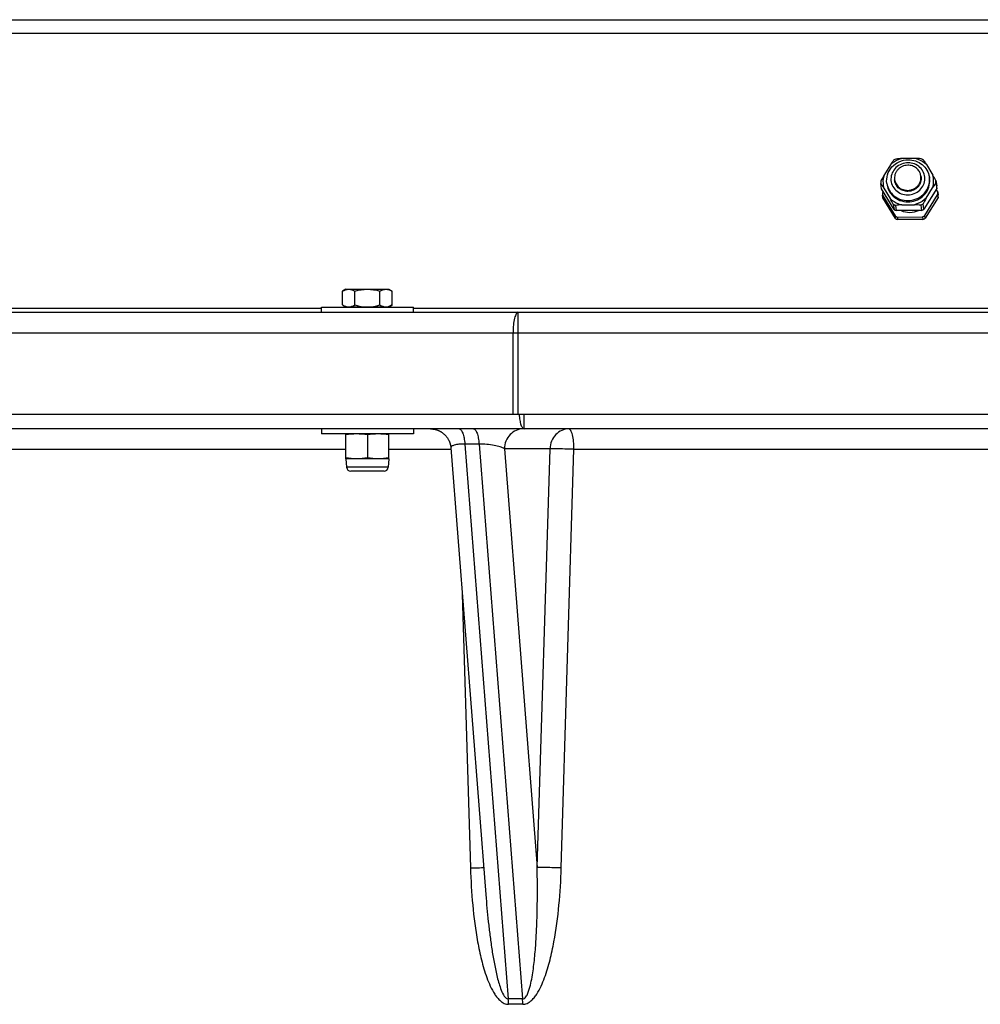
# Model space of a CAD drawing. Header units: millimetres. Extents: x 0 to 297, y 0 to 210.
# Tile 23 of 34: x 140 to 149, y 166 to 176. Entities that reach past the tile are written whole.
import ezdxf

# ---------------------------------------------------------------- set-up
doc = ezdxf.new("R2010")
doc.units = ezdxf.units.MM
doc.header["$LTSCALE"] = 16.335
doc.layers.get('0').update_dxf_attribs({"linetype": 'CONTINUOUS'})

msp = doc.modelspace()

# ---------------------------------------------------------------- linework, layer by layer
at = {"color": 7, "linetype": 'Continuous'}
for p, q in [((134.4967, 175.8155), (164.2129, 175.8155)), ((148.5809, 174.4599), (148.4561, 174.4588)), ((148.3415, 174.3956), (148.2783, 174.2929)), ((148.6943, 174.3986), (148.7558, 174.297)), ((148.3839, 174.2406), (148.3824, 174.2505)), ((148.641, 174.2791), (148.6395, 174.289)), ((148.7223, 174.2764), (148.7242, 174.2639)), ((148.7865, 174.2181), (148.7942, 174.1668)), ((148.7867, 174.2425), (148.7944, 174.1911)), ((148.2554, 174.1622), (148.2478, 174.2135)), ((148.3772, 173.961), (148.2554, 174.1622)), ((148.2722, 174.1345), (148.2651, 174.1231)), ((148.2772, 174.1685), (148.3387, 174.0669)), ((148.3069, 174.2142), (148.3088, 174.2017)), ((148.7942, 174.1668), (148.6689, 173.9635)), ((148.6915, 174.07), (148.7548, 174.1726)), ((148.7871, 174.1554), (148.8039, 174.1278)), ((148.8039, 174.1278), (148.8076, 174.1027)), ((148.2687, 174.0737), (148.2649, 174.0988)), ((148.2649, 174.0988), (148.3867, 173.8976)), ((148.3905, 173.8726), (148.2687, 174.0737)), ((148.6784, 173.9002), (148.8036, 174.1035)), ((148.8074, 174.0784), (148.6821, 173.8751)), ((148.8036, 174.1035), (148.8074, 174.0784)), ((148.3696, 174.0123), (148.3772, 173.961)), ((148.3917, 174.0004), (148.3994, 173.9491)), ((148.6465, 173.9512), (148.3994, 173.9491)), ((148.4522, 174.0057), (148.577, 174.0068)), ((148.6388, 174.0025), (148.6465, 173.9512)), ((148.6689, 173.9635), (148.6612, 174.0148)), ((148.3905, 173.8726), (148.3867, 173.8976)), ((148.4089, 173.8857), (148.656, 173.8878)), ((148.4089, 173.8857), (148.4127, 173.8606)), ((148.6597, 173.8627), (148.4127, 173.8606)), ((148.656, 173.8878), (148.6597, 173.8627)), ((148.6821, 173.8751), (148.6784, 173.9002)), ((143.0177, 173.1815), (142.9842, 173.1621)), ((142.9842, 173.0268), (142.9842, 173.1621)), ((143.0177, 173.1815), (143.4357, 173.1815)), ((143.1055, 173.0268), (143.1055, 173.1621)), ((143.3479, 173.0268), (143.3479, 173.1621)), ((143.4357, 173.1815), (143.4692, 173.1621)), ((143.4692, 173.0268), (143.4692, 173.1621)), ((142.7767, 172.9555), (142.7767, 173.0055)), ((142.7767, 173.0055), (143.6767, 173.0055)), ((142.9842, 173.0268), (143.0177, 173.0075)), ((143.0177, 173.0075), (143.0177, 173.0055)), ((143.0177, 173.0075), (143.4357, 173.0075)), ((143.4692, 173.0268), (143.4357, 173.0075)), ((143.4357, 173.0075), (143.4357, 173.0055)), ((143.6767, 172.9555), (143.6767, 173.0055)), ((131.0148, 172.9555), (167.6948, 172.9555)), ((167.8948, 171.9555), (130.8148, 171.9555)), ((167.2548, 171.8155), (131.4548, 171.8155)), ((142.7767, 171.8155), (142.7767, 171.7655)), ((143.6767, 171.8155), (143.6767, 171.7655)), ((143.6767, 171.7655), (142.7767, 171.7655)), ((143.0167, 171.5235), (143.0167, 171.7655)), ((143.2267, 171.7568), (143.2267, 171.5322)), ((143.4367, 171.5235), (143.4367, 171.7655)), ((144.0428, 171.6311), (144.3851, 167.262)), ((143.0167, 171.5235), (143.0236, 171.4395)), ((143.4367, 171.5235), (143.0167, 171.5235)), ((143.4367, 171.5235), (143.4298, 171.4395)), ((143.3896, 171.4025), (143.0638, 171.4025))]:
    msp.add_line(p, q, dxfattribs=at)
at = {"color": 9, "linetype": 'Continuous'}
for p, q in [((159.2078, 175.6815), (139.5018, 175.6815)), ((137.5633, 172.9957), (142.7767, 172.9957)), ((143.6767, 172.9957), (155.0329, 172.9957)), ((144.7021, 171.9555), (144.7021, 172.9555)), ((130.8148, 172.7555), (167.8948, 172.7555)), ((144.6513, 171.9555), (144.6513, 172.7555)), ((144.7591, 171.8155), (144.7591, 171.9555)), ((144.18, 171.6672), (144.605, 166.2422)), ((144.3198, 171.6672), (144.18, 171.6672)), ((144.3198, 171.6672), (144.7448, 166.2422)), ((144.5663, 171.6218), (144.8869, 167.529)), ((145.0131, 171.6218), (144.5663, 171.6218)), ((144.8869, 167.529), (145.0131, 171.6218)), ((137.5058, 171.6155), (143.0167, 171.6155)), ((143.4367, 171.6155), (144.044, 171.6155)), ((145.1228, 167.5227), (145.2474, 171.6155)), ((145.2474, 171.6155), (153.4622, 171.6155)), ((143.4298, 171.4395), (143.0236, 171.4395)), ((144.155, 170.1991), (144.2348, 167.5227))]:
    msp.add_line(p, q, dxfattribs=at)
at = {"color": 7, "linetype": 'Continuous'}
msp.add_lwpolyline([(143.8434, 171.8155), (143.8484, 171.8154), (143.8534, 171.8152), (143.8585, 171.8149), (143.8635, 171.8144), (143.8685, 171.8139), (143.8734, 171.8132), (143.8784, 171.8124), (143.8833, 171.8114), (143.8882, 171.8104), (143.8931, 171.8092), (143.898, 171.8079), (143.9028, 171.8064), (143.9076, 171.8049), (143.9123, 171.8032), (143.917, 171.8014), (143.9217, 171.7995), (143.9262, 171.7975), (143.9308, 171.7954), (143.9353, 171.7931), (143.9397, 171.7907), (143.9441, 171.7883), (143.9484, 171.7857), (143.9526, 171.783), (143.9568, 171.7802), (143.9609, 171.7773), (143.965, 171.7743), (143.9689, 171.7712), (143.9728, 171.768), (143.9766, 171.7647), (143.9803, 171.7613), (143.9839, 171.7578), (143.9874, 171.7542), (143.9909, 171.7506), (143.9942, 171.7468), (143.9975, 171.743), (144.0006, 171.7391), (144.0037, 171.7351), (144.0066, 171.731), (144.0095, 171.7269), (144.0122, 171.7227), (144.0149, 171.7184), (144.0174, 171.7141), (144.0198, 171.7097), (144.0221, 171.7052), (144.0243, 171.7007), (144.0264, 171.6961), (144.0284, 171.6915), (144.0302, 171.6868), (144.032, 171.6821), (144.0336, 171.6773), (144.0351, 171.6726), (144.0365, 171.6677), (144.0377, 171.6629), (144.0388, 171.658), (144.0398, 171.653), (144.0407, 171.6481), (144.0415, 171.6431), (144.0421, 171.6381), (144.0426, 171.6331), (144.0428, 171.6311)], dxfattribs=at)
for centre, radius, start, end in [((148.5196, 174.2022), 0.2801, 116.27034, 121.50068), ((148.5421, 173.139), 1.3226, 93.73195, 96.35961), ((148.5144, 173.0493), 1.4122, 84.78569, 87.3015), ((148.5266, 174.2138), 0.2682, 58.95847, 64.34258), ((148.4889, 174.2236), 0.2413, 176.61559, 179.50467), ((148.4882, 174.2236), 0.2407, 179.50532, 182.39944), ((150.3106, 173.1403), 2.3365, 150.44198, 151.98396), ((148.539, 174.2362), 0.1873, 359.51752, 8.4813), ((148.5393, 174.2372), 0.2249, 343.333, 359.42962), ((145.3484, 172.3347), 3.9321, 29.0234, 29.93699), ((148.5425, 174.2367), 0.2217, 359.54499, 15.79432), ((148.5456, 174.2324), 0.2413, 356.61559, 359.50467), ((148.5462, 174.2324), 0.2407, 359.50532, 2.39944), ((148.5058, 174.1089), 0.2411, 176.61541, 182.39584), ((148.5533, 174.1811), 0.2413, 356.61559, 359.50467), ((148.5539, 174.1811), 0.2407, 359.50532, 2.39944), ((148.5634, 174.1177), 0.2407, 359.50532, 2.39944), ((144.9312, 172.1046), 3.9321, 29.0234, 29.93699), ((150.7239, 172.9174), 2.3365, 150.44198, 151.98396), ((148.5628, 174.1177), 0.2413, 356.61559, 359.50467), ((148.5665, 174.0926), 0.2413, 356.61559, 359.50467), ((148.5671, 174.0926), 0.2407, 359.50532, 2.39944), ((148.5079, 174.2421), 0.2682, 238.95847, 244.34258), ((148.5155, 174.1908), 0.2682, 238.95847, 244.34258), ((148.5382, 172.6859), 1.3226, 93.73195, 96.35961), ((148.5105, 172.5962), 1.4122, 84.78569, 87.3015), ((148.5148, 174.2537), 0.2801, 296.27034, 301.50068), ((148.5225, 174.2024), 0.2801, 296.27034, 301.50068), ((148.525, 174.1275), 0.2682, 238.95847, 244.34258), ((148.5288, 174.1024), 0.2682, 238.95847, 244.34258), ((148.532, 174.139), 0.2801, 296.27034, 301.50068), ((148.5357, 174.1139), 0.2801, 296.27034, 301.50068), ((143.0638, 171.4428), 0.0403, 184.72445, 270), ((143.3896, 171.4428), 0.0403, 270, 355.27555)]:
    msp.add_arc(centre, radius, start, end, dxfattribs=at)
at = {"color": 9, "linetype": 'Continuous'}
for centre, radius, start, end in [((148.5371, 174.2487), 0.1873, 359.51556, 8.50165), ((144.6749, 162.2722), 3.9706, 88.99183, 91.00817), ((143.9532, 166.1803), 0.6548, 0.88732, 5.42512), ((144.0743, 166.2017), 0.6717, 359.04108, 3.45865), ((144.6769, 162.3179), 3.8732, 88.97923, 91.02077)]:
    msp.add_arc(centre, radius, start, end, dxfattribs=at)
at = {"color": 7, "linetype": 'Continuous'}
for points, knots in [([(148.3069, 174.2142), (148.3027, 174.2426), (148.3074, 174.3024), (148.3525, 174.3802), (148.4262, 174.433), (148.4859, 174.4457), (148.5156, 174.446)], [0, 0, 0, 0, 0.245496, 0.493818, 0.745884, 1, 1, 1, 1]), ([(148.4561, 174.4588), (148.4453, 174.456), (148.4035, 174.4426), (148.3652, 174.4183), (148.3415, 174.3956)], [0, 0, 0, 0, 0.25273, 1, 1, 1, 1]), ([(148.3733, 174.4411), (148.3706, 174.4374), (148.3599, 174.4224), (148.3493, 174.4072), (148.3415, 174.3956)], [0, 0, 0, 0, 0.243768, 1, 1, 1, 1]), ([(148.5156, 174.446), (148.5402, 174.4462), (148.5895, 174.4383), (148.6546, 174.4023), (148.7026, 174.3464), (148.7188, 174.3), (148.7223, 174.2764)], [0, 0, 0, 0, 0.254094, 0.505477, 0.753748, 1, 1, 1, 1]), ([(148.6943, 174.3986), (148.671, 174.421), (148.6329, 174.4447), (148.5915, 174.4573), (148.5809, 174.4599)], [0, 0, 0, 0, 0.746189, 1, 1, 1, 1]), ([(148.6649, 174.4436), (148.6673, 174.44), (148.6772, 174.4251), (148.687, 174.4101), (148.6943, 174.3986)], [0, 0, 0, 0, 0.24278, 1, 1, 1, 1]), ([(148.511, 174.3924), (148.5017, 174.3923), (148.4832, 174.3901), (148.4568, 174.3814), (148.4328, 174.3676), (148.4123, 174.3493), (148.3963, 174.3274), (148.3856, 174.3029), (148.3805, 174.2768), (148.3811, 174.2591), (148.3824, 174.2505)], [0, 0, 0, 0, 0.128347, 0.256471, 0.383765, 0.509763, 0.634222, 0.75717, 0.878918, 1, 1, 1, 1]), ([(148.6395, 174.289), (148.6385, 174.2962), (148.6349, 174.3105), (148.6256, 174.3306), (148.6127, 174.3487), (148.5965, 174.3643), (148.5776, 174.3769), (148.5566, 174.3861), (148.5341, 174.3915), (148.5187, 174.3926), (148.511, 174.3924)], [0, 0, 0, 0, 0.121692, 0.243857, 0.366904, 0.491124, 0.616651, 0.743454, 0.871344, 1, 1, 1, 1]), ([(148.2783, 174.2929), (148.2752, 174.2828), (148.266, 174.242), (148.2687, 174.1986), (148.2772, 174.1685)], [0, 0, 0, 0, 0.2524, 1, 1, 1, 1]), ([(148.3088, 174.2018), (148.3124, 174.1774), (148.3299, 174.1294), (148.3988, 174.0537), (148.5322, 174.0161), (148.6579, 174.0742), (148.7154, 174.1595), (148.726, 174.2099), (148.7262, 174.2346)], [0, 0, 0, 0, 0.122374, 0.246622, 0.498474, 0.751766, 0.877071, 1, 1, 1, 1]), ([(148.3824, 174.2505), (148.3835, 174.2433), (148.387, 174.229), (148.3963, 174.2089), (148.4093, 174.1908), (148.4255, 174.1751), (148.4444, 174.1626), (148.4654, 174.1534), (148.4878, 174.148), (148.5033, 174.1469), (148.511, 174.147)], [0, 0, 0, 0, 0.121692, 0.243857, 0.366904, 0.491124, 0.616651, 0.743454, 0.871344, 1, 1, 1, 1]), ([(148.5125, 174.1371), (148.5047, 174.137), (148.4893, 174.1381), (148.4669, 174.1435), (148.4458, 174.1527), (148.4269, 174.1652), (148.4108, 174.1809), (148.3978, 174.199), (148.3885, 174.2191), (148.385, 174.2334), (148.3839, 174.2406)], [0, 0, 0, 0, 0.128656, 0.256546, 0.383349, 0.508876, 0.633096, 0.756143, 0.878308, 1, 1, 1, 1]), ([(148.511, 174.147), (148.5202, 174.1472), (148.5387, 174.1494), (148.5652, 174.1581), (148.5892, 174.1719), (148.6096, 174.1901), (148.6256, 174.212), (148.6364, 174.2366), (148.6415, 174.2627), (148.6408, 174.2804), (148.6395, 174.289)], [0, 0, 0, 0, 0.128347, 0.256471, 0.383765, 0.509763, 0.634222, 0.75717, 0.878918, 1, 1, 1, 1]), ([(148.641, 174.2791), (148.6423, 174.2705), (148.6429, 174.2528), (148.6379, 174.2267), (148.6271, 174.2021), (148.6111, 174.1802), (148.5906, 174.162), (148.5666, 174.1482), (148.5402, 174.1395), (148.5217, 174.1373), (148.5125, 174.1371)], [0, 0, 0, 0, 0.121082, 0.24283, 0.365778, 0.490237, 0.616235, 0.743529, 0.871653, 1, 1, 1, 1]), ([(148.7548, 174.1726), (148.7574, 174.1766), (148.7678, 174.1919), (148.7784, 174.207), (148.7865, 174.2181)], [0, 0, 0, 0, 0.256361, 1, 1, 1, 1]), ([(148.2478, 174.2135), (148.2502, 174.2099), (148.2601, 174.195), (148.2699, 174.1799), (148.2772, 174.1685)], [0, 0, 0, 0, 0.242792, 1, 1, 1, 1]), ([(148.3387, 174.0669), (148.362, 174.0446), (148.4001, 174.0209), (148.4415, 174.0082), (148.4522, 174.0057)], [0, 0, 0, 0, 0.746189, 1, 1, 1, 1]), ([(148.6915, 174.07), (148.6678, 174.0473), (148.6295, 174.023), (148.5877, 174.0095), (148.577, 174.0068)], [0, 0, 0, 0, 0.747271, 1, 1, 1, 1]), ([(148.4459, 173.9494), (148.4726, 173.9376), (148.532, 173.9254), (148.5911, 173.9387), (148.6178, 173.9509)], [0, 0, 0, 0, 0.498235, 1, 1, 1, 1])]:
    msp.add_open_spline(points, degree=3, knots=knots, dxfattribs=at)
at = {"color": 9, "linetype": 'Continuous'}
for points, knots in [([(148.5138, 174.4165), (148.4922, 174.4163), (148.4489, 174.4079), (148.3937, 174.3729), (148.3561, 174.3207), (148.3468, 174.2789), (148.3467, 174.2584)], [0, 0, 0, 0, 0.255855, 0.509121, 0.757063, 1, 1, 1, 1]), ([(148.6782, 174.2613), (148.6784, 174.2816), (148.67, 174.3231), (148.6332, 174.3751), (148.5783, 174.4091), (148.5353, 174.4167), (148.5138, 174.4165)], [0, 0, 0, 0, 0.243986, 0.490689, 0.742863, 1, 1, 1, 1]), ([(148.3467, 174.2584), (148.3465, 174.2381), (148.3549, 174.1965), (148.3917, 174.1446), (148.4466, 174.1105), (148.4897, 174.103), (148.5111, 174.1031)], [0, 0, 0, 0, 0.243986, 0.490689, 0.742863, 1, 1, 1, 1]), ([(148.5111, 174.1031), (148.5327, 174.1033), (148.576, 174.1118), (148.6312, 174.1467), (148.6688, 174.199), (148.6781, 174.2408), (148.6782, 174.2613)], [0, 0, 0, 0, 0.255855, 0.509121, 0.757063, 1, 1, 1, 1]), ([(148.5129, 174.0471), (148.5402, 174.0473), (148.595, 174.058), (148.6649, 174.1022), (148.7125, 174.1683), (148.7241, 174.2212), (148.7244, 174.2471)], [0, 0, 0, 0, 0.255847, 0.509121, 0.75707, 1, 1, 1, 1]), ([(148.3069, 174.2142), (148.3104, 174.1911), (148.3265, 174.1454), (148.3741, 174.0903), (148.439, 174.0547), (148.4883, 174.0469), (148.5129, 174.0471)], [0, 0, 0, 0, 0.243804, 0.491029, 0.743364, 1, 1, 1, 1]), ([(144.7021, 172.9555), (144.6938, 172.9555), (144.6819, 172.9413), (144.6729, 172.9204), (144.6619, 172.8841), (144.6536, 172.8286), (144.6513, 172.781), (144.6513, 172.7555)], [0, 0, 0, 0, 0.115508, 0.211281, 0.333157, 0.641243, 1, 1, 1, 1]), ([(144.7102, 171.9555), (144.7117, 171.9366), (144.7159, 171.9024), (144.7249, 171.8629), (144.7349, 171.8385), (144.743, 171.8239), (144.7529, 171.8155), (144.7591, 171.8155)], [0, 0, 0, 0, 0.368641, 0.668528, 0.78527, 0.878002, 1, 1, 1, 1]), ([(144.1236, 171.8155), (144.1308, 171.8155), (144.1422, 171.8068), (144.152, 171.791), (144.1635, 171.765), (144.1739, 171.7233), (144.1785, 171.6871), (144.18, 171.6672)], [0, 0, 0, 0, 0.130118, 0.22465, 0.341892, 0.639114, 1, 1, 1, 1]), ([(144.2633, 171.8155), (144.2705, 171.8155), (144.2819, 171.8068), (144.2918, 171.791), (144.3032, 171.765), (144.3136, 171.7233), (144.3182, 171.6871), (144.3198, 171.6672)], [0, 0, 0, 0, 0.130118, 0.22465, 0.341892, 0.639114, 1, 1, 1, 1]), ([(144.7493, 171.8155), (144.7259, 171.8155), (144.6779, 171.8051), (144.6179, 171.7617), (144.5774, 171.6975), (144.5671, 171.6471), (144.5663, 171.6218)], [0, 0, 0, 0, 0.239881, 0.485719, 0.739869, 1, 1, 1, 1]), ([(145.196, 171.8155), (145.1726, 171.8155), (145.1246, 171.8051), (145.0646, 171.7617), (145.0241, 171.6975), (145.0138, 171.6471), (145.0131, 171.6218)], [0, 0, 0, 0, 0.239881, 0.485719, 0.739869, 1, 1, 1, 1]), ([(145.2474, 171.6155), (145.2474, 171.641), (145.245, 171.6886), (145.2366, 171.7441), (145.2255, 171.7804), (145.2164, 171.8013), (145.2043, 171.8155), (145.196, 171.8155)], [0, 0, 0, 0, 0.3583, 0.666088, 0.787932, 0.88379, 1, 1, 1, 1]), ([(144.18, 171.6672), (144.1605, 171.6672), (144.1259, 171.6657), (144.0861, 171.6599), (144.0626, 171.6519), (144.0494, 171.6454), (144.0424, 171.6364), (144.0428, 171.6311)], [0, 0, 0, 0, 0.395257, 0.698022, 0.808548, 0.892544, 1, 1, 1, 1]), ([(144.5663, 171.6218), (144.5538, 171.6291), (144.5212, 171.6414), (144.4394, 171.6609), (144.3693, 171.6672), (144.3198, 171.6672)], [0, 0, 0, 0, 0.171909, 0.410824, 1, 1, 1, 1]), ([(145.2474, 171.6155), (145.224, 171.6162), (145.1459, 171.6186), (145.0678, 171.6211), (145.0131, 171.6218)], [0, 0, 0, 0, 0.299421, 1, 1, 1, 1]), ([(144.2348, 167.5227), (144.2496, 167.5232), (144.2928, 167.5248), (144.336, 167.5261), (144.3642, 167.5281)], [0, 0, 0, 0, 0.343129, 1, 1, 1, 1]), ([(144.2348, 167.5227), (144.2384, 167.4019), (144.2527, 167.1606), (144.2911, 166.8607), (144.3406, 166.6245), (144.3826, 166.4797), (144.4274, 166.3683), (144.4623, 166.302), (144.4971, 166.2536), (144.5276, 166.2215), (144.5643, 166.1968), (144.5935, 166.1902), (144.6079, 166.1904)], [0, 0, 0, 0, 0.251582, 0.502928, 0.628444, 0.753668, 0.816098, 0.878236, 0.909138, 0.939814, 0.970121, 1, 1, 1, 1]), ([(144.7448, 166.2422), (144.7575, 166.2417), (144.7806, 166.263), (144.8024, 166.3102), (144.8222, 166.3763), (144.8382, 166.4565), (144.8547, 166.5652), (144.8688, 166.702), (144.8798, 166.8668), (144.8864, 167.0321), (144.8906, 167.2529), (144.8894, 167.4186), (144.8869, 167.529)], [0, 0, 0, 0, 0.029112, 0.059766, 0.121724, 0.184043, 0.246522, 0.371734, 0.497165, 0.622737, 0.748414, 1, 1, 1, 1]), ([(144.7459, 166.1904), (144.7603, 166.1902), (144.7897, 166.1968), (144.8265, 166.2215), (144.8573, 166.2536), (144.8923, 166.302), (144.9275, 166.3683), (144.9728, 166.4797), (145.0153, 166.6245), (145.0656, 166.8607), (145.1046, 167.1606), (145.1191, 167.4019), (145.1228, 167.5227)], [0, 0, 0, 0, 0.029955, 0.060347, 0.091095, 0.122052, 0.184262, 0.246731, 0.371969, 0.497447, 0.748634, 1, 1, 1, 1]), ([(145.1228, 167.5227), (145.0993, 167.5235), (145.0207, 167.5259), (144.9421, 167.5284), (144.8869, 167.529)], [0, 0, 0, 0, 0.298939, 1, 1, 1, 1]), ([(144.3851, 167.262), (144.392, 167.1738), (144.4041, 167.0415), (144.4247, 166.8656), (144.4429, 166.7338), (144.4646, 166.6025), (144.4869, 166.4938), (144.5092, 166.4077), (144.5291, 166.3442), (144.5511, 166.2925), (144.5743, 166.256), (144.5945, 166.2418), (144.605, 166.2422)], [0, 0, 0, 0, 0.249903, 0.374963, 0.500104, 0.625342, 0.750696, 0.813435, 0.876212, 0.938955, 0.970203, 1, 1, 1, 1])]:
    msp.add_open_spline(points, degree=3, knots=knots, dxfattribs=at)
at = {"color": 7, "linetype": 'Continuous'}
for points in [[(142.9842, 173.1621), (143.0025, 173.1727), (143.0448, 173.189), (143.0871, 173.1727), (143.1055, 173.1621)], [(143.1055, 173.1621), (143.1447, 173.1734), (143.2267, 173.1883), (143.3087, 173.1734), (143.3479, 173.1621)], [(143.3479, 173.1621), (143.3663, 173.1727), (143.4086, 173.189), (143.4509, 173.1727), (143.4692, 173.1621)], [(142.9842, 173.0268), (143.0025, 173.0162), (143.0448, 172.9999), (143.0871, 173.0162), (143.1055, 173.0268)], [(143.1055, 173.0268), (143.1447, 173.0155), (143.2267, 173.0006), (143.3087, 173.0155), (143.3479, 173.0268)], [(143.3479, 173.0268), (143.3663, 173.0162), (143.4086, 172.9999), (143.4509, 173.0162), (143.4692, 173.0268)], [(143.1217, 171.7655), (143.0866, 171.7655), (143.0514, 171.7621), (143.0167, 171.7568)], [(143.2267, 171.7568), (143.192, 171.7621), (143.1568, 171.7655), (143.1217, 171.7655)], [(143.3317, 171.7655), (143.2966, 171.7655), (143.2614, 171.7621), (143.2267, 171.7568)], [(143.4367, 171.7568), (143.402, 171.7621), (143.3668, 171.7655), (143.3317, 171.7655)], [(143.1217, 171.5235), (143.0866, 171.5235), (143.0514, 171.5268), (143.0167, 171.5322)], [(143.2267, 171.5322), (143.192, 171.5268), (143.1568, 171.5235), (143.1217, 171.5235)], [(143.3317, 171.5235), (143.2966, 171.5235), (143.2614, 171.5268), (143.2267, 171.5322)], [(143.4367, 171.5322), (143.402, 171.5268), (143.3668, 171.5235), (143.3317, 171.5235)]]:
    msp.add_open_spline(points, degree=3, dxfattribs=at)

doc.saveas('drawing.dxf')
